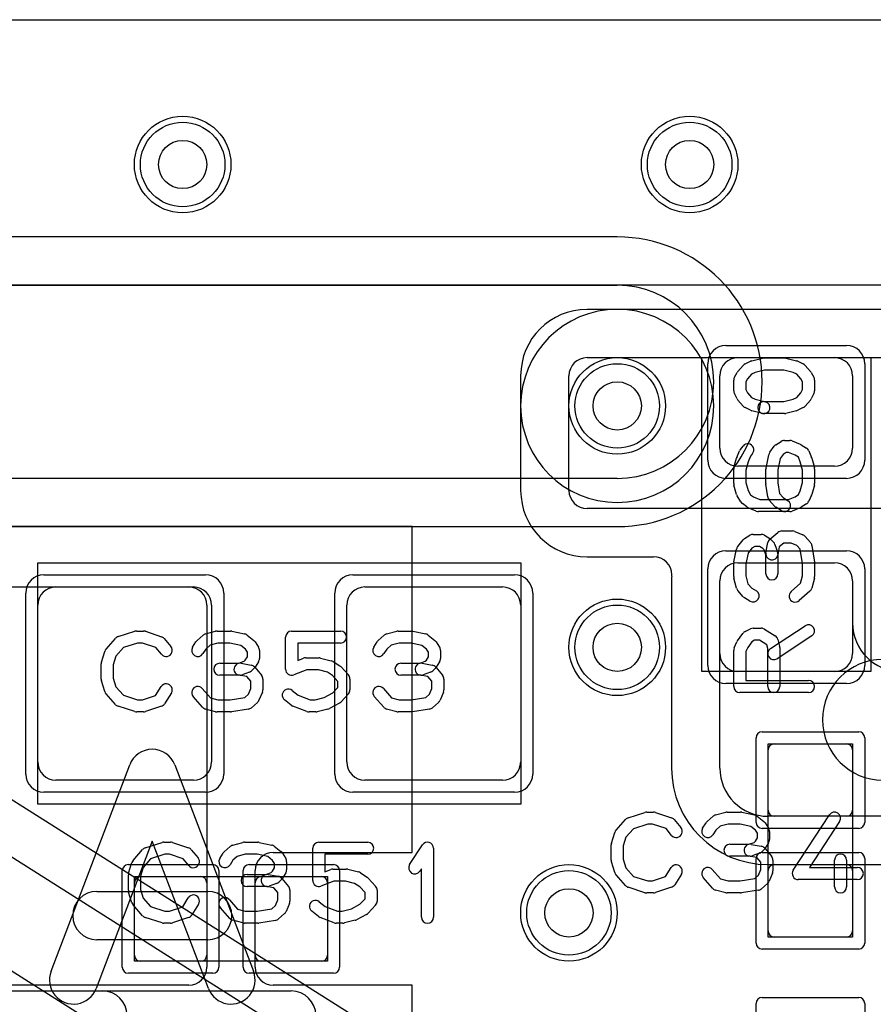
# Model space of a CAD drawing. Extents: x 0 to 20.5, y -1 to 20.
# Tile 23 of 28: x 6.7 to 10.3, y 11.5 to 15.6. Entities that reach past the tile are written whole.
import ezdxf

# ---------------------------------------------------------------- set-up
doc = ezdxf.new("R2010")
doc.units = 0
for name, color, linetype in [('Hole', 1, 'CONTINUOUS'), ('L1', 3, 'CONTINUOUS'), ('L2', 3, 'CONTINUOUS'), ('L3', 3, 'CONTINUOUS'), ('L4', 3, 'CONTINUOUS'), ('MetalMask-A', 176, 'CONTINUOUS'), ('PartsArea-A', 111, 'CONTINUOUS'), ('PartsArea-B', 111, 'CONTINUOUS'), ('PartsSilk-A', 221, 'CONTINUOUS'), ('PartsSilk-B', 221, 'CONTINUOUS'), ('Resist-A', 2, 'CONTINUOUS'), ('Resist-B', 2, 'CONTINUOUS'), ('Silk-A', 140, 'CONTINUOUS'), ('Silk-B', 140, 'CONTINUOUS')]:
    doc.layers.add(name, color=color, linetype=linetype)

msp = doc.modelspace()

# ---------------------------------------------------------------- linework, layer by layer
at = {"layer": 'Hole'}
for centre in [(7.4, 15), (9.5, 15), (9.2, 14), (9.2, 13), (9, 11.9)]:
    msp.add_circle(centre, 0.1, dxfattribs=at)
at = {"layer": 'L1'}
for p, q in [((4.65004, 15.59996), (14.19128, 15.59996)), ((11.02503, 14.40004), (9.07497, 14.40004)), ((9.07497, 14.2), (11.02503, 14.2)), ((9.7, 14.2), (10.1, 14.2)), ((8.79996, 14.12503), (8.79996, 13.64997)), ((9, 13.64997), (9, 14.12503)), ((9.625, 13.825), (9.625, 14.125)), ((10.175, 14.125), (10.175, 13.825)), ((10.1, 13.75), (9.7, 13.75)), ((11.02503, 13.575), (9.07497, 13.575)), ((8.35004, 13.5), (6.075, 13.5)), ((8.35004, 12.15), (8.35004, 13.5)), ((9.07497, 13.37496), (9.35085, 13.37496)), ((9.69997, 13.35), (10.10003, 13.35)), ((9.7, 13.35), (10.1, 13.35)), ((9.42496, 13.275), (9.42496, 12.5)), ((9.625, 12.5), (9.625, 13.27503)), ((9.625, 12.975), (9.625, 13.275)), ((10.175, 13.27503), (10.175, 13.1)), ((10.175, 13.275), (10.175, 12.975)), ((5.53284, 13.25), (7.42503, 13.25)), ((6.875, 13.25), (7.445, 13.25)), ((8.155, 13.25), (8.725, 13.25)), ((6.8, 12.525), (6.8, 13.175)), ((7.5, 13.17503), (7.5, 11.67497)), ((7.52, 13.175), (7.52, 12.525)), ((8.08, 12.525), (8.08, 13.175)), ((8.8, 13.175), (8.8, 12.525)), ((10.1, 12.9), (9.7, 12.9)), ((9.825, 12.325), (9.825, 12.575)), ((9.85, 12.6), (10.15, 12.6)), ((10.175, 12.575), (10.175, 12.325)), ((7.445, 12.45), (6.875, 12.45)), ((8.725, 12.45), (8.155, 12.45)), ((11.07503, 12.3), (9.825, 12.3)), ((10.15, 12.3), (9.85, 12.3)), ((7.775, 12.15), (8.35004, 12.15)), ((7.7, 11.675), (7.7, 12.075)), ((9.825, 12.09996), (12.02496, 12.09996)), ((9.825, 11.825), (9.825, 12.075)), ((9.85, 12.1), (10.15, 12.1)), ((10.175, 12.075), (10.175, 11.825)), ((7.225, 12.05), (7.475, 12.05)), ((7.725, 12.05), (7.975, 12.05)), ((7.2, 11.725), (7.2, 12.025)), ((7.5, 12.025), (7.5, 11.725)), ((7.7, 11.725), (7.7, 12.025)), ((8, 12.025), (8, 11.725)), ((10.15, 11.8), (9.85, 11.8)), ((7.475, 11.7), (7.225, 11.7)), ((7.975, 11.7), (7.725, 11.7)), ((7.42503, 11.6), (4.9, 11.6)), ((8.35004, 11.6), (7.775, 11.6)), ((8.35004, 11.1), (8.35004, 11.6))]:
    msp.add_line(p, q, dxfattribs=at)
for centre in [(7.4, 15), (9.5, 15), (9.2, 14), (9.2, 13), (9, 11.9)]:
    msp.add_circle(centre, 0.2, dxfattribs=at)
for centre, radius, start, end in [((9.07497, 14.12503), 0.27501, 90, 180), ((9.07497, 14.12503), 0.07497, 90, 180), ((9.7, 14.125), 0.075, 90, 180), ((10.1, 14.125), 0.075, 0, 90), ((9.7, 13.825), 0.075, 180, -90), ((10.1, 13.825), 0.075, -90, 0), ((9.07497, 13.64997), 0.27501, 180, -90), ((9.07497, 13.64997), 0.07497, 180, -90), ((9.35085, 13.29996), 0.075, 0, 90), ((9.69997, 13.27503), 0.07497, 90, 180), ((9.7, 13.275), 0.075, 90, 180), ((10.1, 13.275), 0.075, 0, 90), ((10.10003, 13.27503), 0.07497, 0, 90), ((9.35088, 13.29996), 0.07497, -4.08453, 0), ((9.69997, 13.27503), 0.27501, 175.91512, -179.99792), ((9.7, 13.275), 0.27504, 179.99583, 180), ((6.875, 13.175), 0.075, 90, 180), ((7.42503, 13.17503), 0.07497, 0, 90), ((7.445, 13.175), 0.075, 0, 90), ((8.155, 13.175), 0.075, 90, 180), ((8.725, 13.175), 0.075, 0, 90), ((10.375, 13.1), 0.2, 180, -90), ((9.7, 12.975), 0.075, 180, -90), ((10.1, 12.975), 0.075, -90, 0), ((9.85, 12.575), 0.025, 90, 180), ((10.15, 12.575), 0.025, 0, 90), ((6.875, 12.525), 0.075, 180, -90), ((7.445, 12.525), 0.075, -90, 0), ((8.155, 12.525), 0.075, 180, -90), ((8.725, 12.525), 0.075, -90, 0), ((9.825, 12.5), 0.40004, 180, -90), ((9.825, 12.5), 0.2, 180, -90), ((9.85, 12.325), 0.025, 180, -90), ((10.15, 12.325), 0.025, -90, 0), ((7.775, 12.075), 0.075, 90, 180), ((9.85, 12.075), 0.025, 90, 180), ((10.15, 12.075), 0.025, 0, 90), ((7.225, 12.025), 0.025, 90, 180), ((7.475, 12.025), 0.025, 0, 90), ((7.725, 12.025), 0.025, 90, 180), ((7.975, 12.025), 0.025, 0, 90), ((9.85, 11.825), 0.025, 180, -90), ((10.15, 11.825), 0.025, -90, 0), ((7.225, 11.725), 0.025, 180, -90), ((7.475, 11.725), 0.025, -90, 0), ((7.725, 11.725), 0.025, 180, -90), ((7.975, 11.725), 0.025, -90, 0), ((7.42503, 11.67497), 0.07497, -90, 0), ((7.775, 11.675), 0.075, 180, -90)]:
    msp.add_arc(centre, radius, start, end, dxfattribs=at)
at = {"layer": 'L2'}
msp.add_line((1.17497, 15.59996), (18.82503, 15.59996), dxfattribs=at)
for centre in [(7.4, 15), (9.5, 15), (9.2, 13), (9, 11.9)]:
    msp.add_circle(centre, 0.2, dxfattribs=at)
for start, end in [(90, -90), (-90, 90)]:
    msp.add_arc((9.2, 14), 0.40004, start, end, dxfattribs=at)
at = {"layer": 'L3'}
msp.add_line((1.17497, 15.59996), (18.82503, 15.59996), dxfattribs=at)
for centre in [(7.4, 15), (9.5, 15), (9.2, 13), (9, 11.9)]:
    msp.add_circle(centre, 0.2, dxfattribs=at)
for start, end in [(90, -90), (-90, 90)]:
    msp.add_arc((9.2, 14), 0.40004, start, end, dxfattribs=at)
at = {"layer": 'L4'}
for p, q in [((1.17497, 15.59996), (18.82503, 15.59996)), ((9.2, 14.70004), (3.8, 14.70004)), ((3.8, 14.5), (9.2, 14.5)), ((9.2, 13.7), (3.8, 13.7)), ((3.8, 13.49996), (9.2, 13.49996)), ((8.16362, 11.43823), (5.31362, 13.23823)), ((5.2068, 13.0691), (8.0568, 11.2691)), ((7.8432, 10.9309), (4.9932, 12.7309))]:
    msp.add_line(p, q, dxfattribs=at)
for centre in [(7.4, 15), (9.5, 15), (9.2, 14), (9.2, 13), (9, 11.9)]:
    msp.add_circle(centre, 0.2, dxfattribs=at)
for centre, radius, start, end in [((9.2, 14.1), 0.60004, -90, 90), ((9.2, 14.1), 0.4, -90, 90), ((10.3, 12.7), 0.25, 90, -90)]:
    msp.add_arc(centre, radius, start, end, dxfattribs=at)
at = {"layer": 'MetalMask-A'}
for p, q in [((9.7, 14.2), (10.1, 14.2)), ((9.625, 13.825), (9.625, 14.125)), ((10.175, 14.125), (10.175, 13.825)), ((10.1, 13.75), (9.7, 13.75)), ((9.7, 13.35), (10.1, 13.35)), ((9.625, 12.975), (9.625, 13.275)), ((10.175, 13.275), (10.175, 12.975)), ((6.875, 13.25), (7.445, 13.25)), ((8.155, 13.25), (8.725, 13.25)), ((6.8, 12.525), (6.8, 13.175)), ((7.52, 13.175), (7.52, 12.525)), ((8.08, 12.525), (8.08, 13.175)), ((8.8, 13.175), (8.8, 12.525)), ((10.1, 12.9), (9.7, 12.9)), ((9.825, 12.325), (9.825, 12.575)), ((9.85, 12.6), (10.15, 12.6)), ((10.175, 12.575), (10.175, 12.325)), ((7.445, 12.45), (6.875, 12.45)), ((8.725, 12.45), (8.155, 12.45)), ((10.15, 12.3), (9.85, 12.3)), ((9.825, 11.825), (9.825, 12.075)), ((9.85, 12.1), (10.15, 12.1)), ((10.175, 12.075), (10.175, 11.825)), ((7.225, 12.05), (7.475, 12.05)), ((7.725, 12.05), (7.975, 12.05)), ((7.2, 11.725), (7.2, 12.025)), ((7.5, 12.025), (7.5, 11.725)), ((7.7, 11.725), (7.7, 12.025)), ((8, 12.025), (8, 11.725)), ((10.15, 11.8), (9.85, 11.8)), ((7.475, 11.7), (7.225, 11.7)), ((7.975, 11.7), (7.725, 11.7))]:
    msp.add_line(p, q, dxfattribs=at)
for centre, radius, start, end in [((9.7, 14.125), 0.075, 90, 180), ((10.1, 14.125), 0.075, 0, 90), ((9.7, 13.825), 0.075, 180, -90), ((10.1, 13.825), 0.075, -90, 0), ((9.7, 13.275), 0.075, 90, 180), ((10.1, 13.275), 0.075, 0, 90), ((6.875, 13.175), 0.075, 90, 180), ((7.445, 13.175), 0.075, 0, 90), ((8.155, 13.175), 0.075, 90, 180), ((8.725, 13.175), 0.075, 0, 90), ((9.7, 12.975), 0.075, 180, -90), ((10.1, 12.975), 0.075, -90, 0), ((9.85, 12.575), 0.025, 90, 180), ((10.15, 12.575), 0.025, 0, 90), ((6.875, 12.525), 0.075, 180, -90), ((7.445, 12.525), 0.075, -90, 0), ((8.155, 12.525), 0.075, 180, -90), ((8.725, 12.525), 0.075, -90, 0), ((9.85, 12.325), 0.025, 180, -90), ((10.15, 12.325), 0.025, -90, 0), ((9.85, 12.075), 0.025, 90, 180), ((10.15, 12.075), 0.025, 0, 90), ((7.225, 12.025), 0.025, 90, 180), ((7.475, 12.025), 0.025, 0, 90), ((7.725, 12.025), 0.025, 90, 180), ((7.975, 12.025), 0.025, 0, 90), ((9.85, 11.825), 0.025, 180, -90), ((10.15, 11.825), 0.025, -90, 0), ((7.225, 11.725), 0.025, 180, -90), ((7.475, 11.725), 0.025, -90, 0), ((7.725, 11.725), 0.025, 180, -90), ((7.975, 11.725), 0.025, -90, 0)]:
    msp.add_arc(centre, radius, start, end, dxfattribs=at)
at = {"layer": 'PartsArea-A'}
for p, q in [((20, 14.5), (0, 14.5)), ((9.55, 12.9), (9.55, 14.2)), ((9.55, 14.2), (10.25, 14.2)), ((10.25, 14.2), (10.25, 12.9)), ((6.8, 12.35), (6.8, 13.35)), ((6.8, 13.35), (8.8, 13.35)), ((8.8, 13.35), (8.8, 12.35)), ((10.25, 12.9), (9.55, 12.9)), ((9.825, 11.8), (9.825, 12.6)), ((9.825, 12.6), (10.175, 12.6)), ((10.175, 12.6), (10.175, 11.8)), ((8.8, 12.35), (6.8, 12.35)), ((7.2, 11.7), (7.2, 12.05)), ((7.2, 12.05), (8, 12.05)), ((8, 12.05), (8, 11.7)), ((10.175, 11.8), (9.825, 11.8)), ((8, 11.7), (7.2, 11.7))]:
    msp.add_line(p, q, dxfattribs=at)
at = {"layer": 'PartsArea-B'}
msp.add_line((20, 14.5), (0, 14.5), dxfattribs=at)
at = {"layer": 'PartsSilk-A'}
for p, q in [((9.7569, 14.18675), (9.80135, 14.19786)), ((9.80741, 14.19861), (9.89259, 14.19861)), ((9.89865, 14.19786), (9.9431, 14.18675)), ((9.69983, 14.143), (9.72205, 14.168)), ((9.72956, 14.17375), (9.75178, 14.18486)), ((9.94822, 14.18486), (9.97044, 14.17375)), ((9.97795, 14.168), (10.00017, 14.143)), ((9.6857, 14.11934), (9.69681, 14.13879)), ((9.75623, 14.13118), (9.73894, 14.11173)), ((9.77169, 14.13891), (9.75623, 14.13118)), ((9.81049, 14.14861), (9.77169, 14.13891)), ((9.88951, 14.14861), (9.81049, 14.14861)), ((9.92831, 14.13891), (9.88951, 14.14861)), ((9.94377, 14.13118), (9.92831, 14.13891)), ((9.96106, 14.11173), (9.94377, 14.13118)), ((10.00319, 14.13879), (10.0143, 14.11934)), ((9.68241, 14.0625), (9.68241, 14.10694)), ((9.73894, 14.11173), (9.73241, 14.1003)), ((9.73241, 14.1003), (9.73241, 14.0684)), ((9.96759, 14.1003), (9.96106, 14.11173)), ((9.96759, 14.0684), (9.96759, 14.1003)), ((10.01759, 14.10694), (10.01759, 14.0625)), ((9.69616, 14.0291), (9.68505, 14.05132)), ((9.73241, 14.0684), (9.7394, 14.05442)), ((9.7394, 14.05442), (9.75623, 14.03549)), ((9.75623, 14.03549), (9.77169, 14.02776)), ((9.92831, 14.02776), (9.94377, 14.03549)), ((9.94377, 14.03549), (9.9606, 14.05442)), ((9.9606, 14.05442), (9.96759, 14.0684)), ((10.01495, 14.05132), (10.00384, 14.0291)), ((9.72205, 13.99867), (9.69983, 14.02367)), ((9.75178, 13.98181), (9.72956, 13.99292)), ((9.77169, 14.02776), (9.81347, 14.01731)), ((9.80741, 14.01806), (9.88951, 14.01806)), ((9.88951, 14.01806), (9.92831, 14.02776)), ((9.97044, 13.99292), (9.94822, 13.98181)), ((10.00017, 14.02367), (9.97795, 13.99867)), ((9.80135, 13.96881), (9.7569, 13.97992)), ((9.89259, 13.96806), (9.80741, 13.96806)), ((9.9431, 13.97992), (9.89865, 13.96881)), ((9.71011, 13.81979), (9.72122, 13.83368)), ((9.83176, 13.80794), (9.85028, 13.83294)), ((9.85713, 13.83926), (9.87935, 13.85314)), ((9.89259, 13.85694), (9.91481, 13.85694)), ((9.92442, 13.85502), (9.95776, 13.84114)), ((9.9614, 13.83926), (9.98362, 13.82537)), ((9.69531, 13.78567), (9.70642, 13.81345)), ((9.75147, 13.79145), (9.74221, 13.76829)), ((9.76026, 13.80244), (9.75147, 13.79145)), ((9.81623, 13.7424), (9.82734, 13.79796)), ((9.88764, 13.79937), (9.87527, 13.78267)), ((9.89976, 13.80694), (9.88764, 13.79937)), ((9.90981, 13.80694), (9.89976, 13.80694)), ((9.93664, 13.79577), (9.90981, 13.80694)), ((9.95019, 13.7873), (9.93664, 13.79577)), ((9.95779, 13.76829), (9.95019, 13.7873)), ((9.99358, 13.81345), (10.00469, 13.78567)), ((9.68337, 13.74437), (9.69448, 13.78326)), ((9.74221, 13.76829), (9.73241, 13.734)), ((9.87527, 13.78267), (9.86574, 13.73502)), ((9.96759, 13.734), (9.95779, 13.76829)), ((10.00552, 13.78326), (10.01663, 13.74437)), ((9.68241, 13.67917), (9.68241, 13.7375)), ((9.73241, 13.734), (9.73241, 13.68267)), ((9.81574, 13.67917), (9.81574, 13.7375)), ((9.86574, 13.73502), (9.86574, 13.68092)), ((9.96759, 13.68267), (9.96759, 13.734)), ((10.01759, 13.7375), (10.01759, 13.67917)), ((9.69448, 13.63341), (9.68337, 13.6723)), ((9.73241, 13.68267), (9.74167, 13.65025)), ((9.82339, 13.62291), (9.81598, 13.67569)), ((9.86574, 13.68092), (9.87186, 13.63735)), ((9.95792, 13.64883), (9.96759, 13.68267)), ((10.01663, 13.6723), (10.00552, 13.63341)), ((9.71182, 13.60254), (9.69701, 13.62754)), ((9.74167, 13.65025), (9.75231, 13.6323)), ((9.75231, 13.6323), (9.76435, 13.62327)), ((9.76435, 13.62327), (9.79019, 13.6125)), ((9.87186, 13.63735), (9.88667, 13.62068)), ((9.90981, 13.6125), (9.93664, 13.62368)), ((9.93664, 13.62368), (9.95063, 13.63242)), ((9.95063, 13.63242), (9.95792, 13.64883)), ((10.00433, 13.63013), (9.99322, 13.60513)), ((9.73685, 13.58139), (9.71833, 13.59528)), ((9.79019, 13.6125), (9.90981, 13.6125)), ((9.85168, 13.58478), (9.82946, 13.60978)), ((9.88667, 13.62068), (9.90584, 13.6087)), ((9.98362, 13.59408), (9.9614, 13.58019)), ((9.77558, 13.56442), (9.74224, 13.57831)), ((9.91481, 13.5625), (9.78519, 13.5625)), ((9.87934, 13.5663), (9.85712, 13.58019)), ((9.95776, 13.57831), (9.92442, 13.56442)), ((9.72749, 13.45037), (9.74971, 13.46426)), ((9.76296, 13.46806), (9.7963, 13.46806)), ((9.80955, 13.46426), (9.83177, 13.45037)), ((9.83215, 13.44838), (9.86548, 13.47615)), ((9.88148, 13.48194), (9.92593, 13.48194)), ((9.93554, 13.48002), (9.96887, 13.46614)), ((9.699, 13.41701), (9.72122, 13.44479)), ((9.81613, 13.39188), (9.82354, 13.43355)), ((9.8362, 13.44685), (9.84731, 13.43574)), ((9.85313, 13.4266), (9.86424, 13.39604)), ((9.89053, 13.43194), (9.87117, 13.41581)), ((9.92093, 13.43194), (9.89053, 13.43194)), ((9.94437, 13.42218), (9.92093, 13.43194)), ((9.95795, 13.40691), (9.94437, 13.42218)), ((9.97795, 13.45967), (10.00017, 13.43467)), ((10.00617, 13.42201), (10.01728, 13.35256)), ((9.68295, 13.35376), (9.69406, 13.40654)), ((9.74176, 13.39042), (9.73241, 13.34601)), ((9.7576, 13.41023), (9.74176, 13.39042)), ((9.77013, 13.41806), (9.7576, 13.41023)), ((9.78913, 13.41806), (9.77013, 13.41806)), ((9.80285, 13.40948), (9.78913, 13.41806)), ((9.80803, 13.4043), (9.80285, 13.40948)), ((9.81574, 13.3831), (9.80803, 13.4043)), ((9.81574, 13.30417), (9.81574, 13.3831)), ((9.87117, 13.41581), (9.86535, 13.38312)), ((9.86574, 13.3875), (9.86574, 13.30417)), ((9.96759, 13.34662), (9.95795, 13.40691)), ((9.68241, 13.29306), (9.68241, 13.34861)), ((9.73241, 13.34601), (9.73241, 13.29634)), ((9.96759, 13.29634), (9.96759, 13.34662)), ((10.01759, 13.34861), (10.01759, 13.29306)), ((9.69436, 13.24495), (9.68325, 13.28662)), ((9.73241, 13.29634), (9.74115, 13.26356)), ((9.74115, 13.26356), (9.75704, 13.24568)), ((9.92058, 13.23131), (9.95929, 13.26519)), ((9.95929, 13.26519), (9.96759, 13.29634)), ((10.01675, 13.28662), (10.00564, 13.24495)), ((9.72205, 13.20978), (9.69983, 13.23478)), ((9.75704, 13.24568), (9.77621, 13.2337)), ((9.99794, 13.23258), (9.9535, 13.19369)), ((9.74971, 13.1913), (9.72749, 13.20519)), ((7.13266, 13.04418), (7.2021, 13.0664)), ((7.20972, 13.06759), (7.2375, 13.06759)), ((7.2454, 13.06631), (7.31207, 13.04409)), ((7.49495, 13.05564), (7.53662, 13.06675)), ((7.54306, 13.06759), (7.59861, 13.06759)), ((7.60376, 13.06705), (7.65654, 13.05594)), ((7.85139, 13.06759), (8.05417, 13.06759)), ((8.24495, 13.05564), (8.28662, 13.06675)), ((8.29306, 13.06759), (8.34861, 13.06759)), ((8.35376, 13.06705), (8.40654, 13.05594)), ((9.6983, 13.0272), (9.72052, 13.05776)), ((9.72956, 13.06542), (9.75178, 13.07653)), ((9.76296, 13.07917), (9.7963, 13.07917)), ((9.80955, 13.07537), (9.85399, 13.04759)), ((9.83447, 12.99453), (9.97891, 13.08898)), ((7.08258, 12.99239), (7.12147, 13.03683)), ((7.21362, 13.01759), (7.15452, 12.99868)), ((7.23344, 13.01759), (7.21362, 13.01759)), ((7.28952, 12.9989), (7.23344, 13.01759)), ((7.32338, 13.03637), (7.35115, 13.00304)), ((7.4413, 13.00029), (7.45519, 13.02251)), ((7.45978, 13.02795), (7.48478, 13.05017)), ((7.54634, 13.01759), (7.51356, 13.00885)), ((7.59601, 13.01759), (7.54634, 13.01759)), ((7.64042, 13.00824), (7.59601, 13.01759)), ((7.66701, 13.051), (7.69479, 13.02878)), ((7.70037, 13.02251), (7.71426, 13.00029)), ((7.82639, 12.90926), (7.82639, 13.04259)), ((8.05417, 13.01759), (7.87639, 13.01759)), ((7.87639, 13.01759), (7.87639, 12.94554)), ((8.1913, 13.00029), (8.20519, 13.02251)), ((8.20978, 13.02795), (8.23478, 13.05017)), ((8.29634, 13.01759), (8.26356, 13.00885)), ((8.34601, 13.01759), (8.29634, 13.01759)), ((8.39042, 13.00824), (8.34601, 13.01759)), ((8.41701, 13.051), (8.44479, 13.02878)), ((8.45037, 13.02251), (8.46426, 13.00029)), ((9.68456, 12.99765), (9.69567, 13.02265)), ((9.75737, 13.02343), (9.74029, 12.99993)), ((9.76886, 13.02917), (9.75737, 13.02343)), ((9.78913, 13.02917), (9.76886, 13.02917)), ((9.81913, 13.01042), (9.78913, 13.02917)), ((10.00627, 13.04714), (9.86183, 12.95269)), ((9.8649, 13.03283), (9.87231, 13.00505)), ((7.06364, 12.93894), (7.07753, 12.98339)), ((7.15452, 12.99868), (7.12368, 12.96344)), ((7.31273, 12.97104), (7.28952, 12.9989)), ((7.49568, 12.99296), (7.4837, 12.97379)), ((7.51356, 13.00885), (7.49568, 12.99296)), ((7.66023, 12.9924), (7.64042, 13.00824)), ((7.66806, 12.97987), (7.66023, 12.9924)), ((7.66806, 12.96087), (7.66806, 12.97987)), ((7.71806, 12.98704), (7.71806, 12.9537)), ((8.24568, 12.99296), (8.2337, 12.97379)), ((8.26356, 13.00885), (8.24568, 12.99296)), ((8.41023, 12.9924), (8.39042, 13.00824)), ((8.41806, 12.97987), (8.41023, 12.9924)), ((8.41806, 12.96087), (8.41806, 12.97987)), ((8.46806, 12.98704), (8.46806, 12.9537)), ((9.68241, 12.8375), (9.68241, 12.9875)), ((9.74029, 12.99993), (9.73241, 12.9822)), ((9.73241, 12.9822), (9.73241, 12.8625)), ((9.82315, 12.99533), (9.81913, 13.01042)), ((9.82315, 12.8375), (9.82315, 12.99533)), ((9.87315, 12.99861), (9.87315, 12.8375)), ((7.0625, 12.86852), (7.0625, 12.93148)), ((7.12368, 12.96344), (7.1125, 12.92766)), ((7.55417, 12.93426), (7.6331, 12.93426)), ((7.6331, 12.93426), (7.6543, 12.94197)), ((7.64188, 12.93387), (7.68355, 12.92646)), ((7.6543, 12.94197), (7.65948, 12.94715)), ((7.65948, 12.94715), (7.66806, 12.96087)), ((7.71426, 12.94045), (7.70037, 12.91823)), ((7.87639, 12.94554), (7.90082, 12.95484)), ((7.90972, 12.95648), (7.96528, 12.95648)), ((7.97134, 12.95573), (8.01578, 12.94462)), ((8.02359, 12.94117), (8.05137, 12.92265)), ((8.30417, 12.93426), (8.3831, 12.93426)), ((8.3831, 12.93426), (8.4043, 12.94197)), ((8.39188, 12.93387), (8.43355, 12.92646)), ((8.4043, 12.94197), (8.40948, 12.94715)), ((8.40948, 12.94715), (8.41806, 12.96087)), ((8.46426, 12.94045), (8.45037, 12.91823)), ((7.1125, 12.92766), (7.1125, 12.87234)), ((7.6766, 12.89687), (7.64604, 12.88576)), ((7.69685, 12.9138), (7.68574, 12.90269)), ((7.69838, 12.91785), (7.72615, 12.88452)), ((7.91432, 12.90648), (7.86029, 12.8859)), ((7.9622, 12.90648), (7.91432, 12.90648)), ((7.99946, 12.89717), (7.9622, 12.90648)), ((8.02112, 12.88273), (7.99946, 12.89717)), ((8.05593, 12.91875), (8.08649, 12.88542)), ((8.4266, 12.89687), (8.39604, 12.88576)), ((8.44685, 12.9138), (8.43574, 12.90269)), ((8.44838, 12.91785), (8.47615, 12.88452)), ((7.07753, 12.81661), (7.06364, 12.86106)), ((7.1125, 12.87234), (7.12368, 12.83656)), ((7.6375, 12.88426), (7.55417, 12.88426)), ((7.66581, 12.87883), (7.63312, 12.88465)), ((7.68194, 12.85947), (7.66581, 12.87883)), ((7.68194, 12.82907), (7.68194, 12.85947)), ((7.73194, 12.86852), (7.73194, 12.82407)), ((8.04306, 12.85879), (8.02112, 12.88273)), ((8.04306, 12.8338), (8.04306, 12.85879)), ((8.09306, 12.86852), (8.09306, 12.82407)), ((8.3875, 12.88426), (8.30417, 12.88426)), ((8.41581, 12.87883), (8.38312, 12.88465)), ((8.43194, 12.85947), (8.41581, 12.87883)), ((8.43194, 12.82907), (8.43194, 12.85947)), ((8.48194, 12.86852), (8.48194, 12.82407)), ((9.73241, 12.8625), (9.99259, 12.8625)), ((7.12147, 12.76317), (7.08258, 12.80761)), ((7.12368, 12.83656), (7.15452, 12.80132)), ((7.28773, 12.8005), (7.31074, 12.83732)), ((7.35314, 12.81082), (7.32537, 12.76638)), ((7.48131, 12.82942), (7.51519, 12.79071)), ((7.67218, 12.80563), (7.68194, 12.82907)), ((7.73002, 12.81446), (7.71614, 12.78113)), ((7.85312, 12.82137), (7.87784, 12.8016)), ((7.98678, 12.79203), (8.02196, 12.81079)), ((8.02196, 12.81079), (8.04306, 12.8338)), ((8.23131, 12.82942), (8.26519, 12.79071)), ((8.42218, 12.80563), (8.43194, 12.82907)), ((8.48002, 12.81446), (8.46614, 12.78113)), ((9.99259, 12.8125), (9.70741, 12.8125)), ((7.15452, 12.80132), (7.21362, 12.78241)), ((7.21362, 12.78241), (7.23344, 12.78241)), ((7.23344, 12.78241), (7.28773, 12.8005)), ((7.48258, 12.75206), (7.44369, 12.7965)), ((7.51519, 12.79071), (7.54634, 12.78241)), ((7.54634, 12.78241), (7.59662, 12.78241)), ((7.59662, 12.78241), (7.65691, 12.79205)), ((7.65691, 12.79205), (7.67218, 12.80563)), ((7.70967, 12.77205), (7.68467, 12.74983)), ((7.84966, 12.76011), (7.82188, 12.78233)), ((7.87784, 12.8016), (7.92821, 12.78241)), ((7.92821, 12.78241), (7.94831, 12.78241)), ((7.94831, 12.78241), (7.98678, 12.79203)), ((8.04926, 12.76868), (8.00759, 12.74646)), ((8.08649, 12.80717), (8.05593, 12.77384)), ((8.23258, 12.75206), (8.19369, 12.7965)), ((8.26519, 12.79071), (8.29634, 12.78241)), ((8.29634, 12.78241), (8.34662, 12.78241)), ((8.34662, 12.78241), (8.40691, 12.79205)), ((8.40691, 12.79205), (8.42218, 12.80563)), ((8.45967, 12.77205), (8.43467, 12.74983)), ((7.2021, 12.7336), (7.13266, 12.75582)), ((7.2375, 12.73241), (7.20972, 12.73241)), ((7.31207, 12.75591), (7.2454, 12.73369)), ((7.53662, 12.73325), (7.49495, 12.74436)), ((7.59861, 12.73241), (7.54306, 12.73241)), ((7.67201, 12.74383), (7.60256, 12.73272)), ((7.91471, 12.73405), (7.85638, 12.75627)), ((7.95139, 12.73241), (7.92361, 12.73241)), ((8.00189, 12.74427), (7.95745, 12.73316)), ((8.28662, 12.73325), (8.24495, 12.74436)), ((8.34861, 12.73241), (8.29306, 12.73241)), ((8.42201, 12.74383), (8.35256, 12.73272)), ((9.19508, 12.24239), (9.23397, 12.28683)), ((9.24516, 12.29418), (9.3146, 12.3164)), ((9.32222, 12.31759), (9.35, 12.31759)), ((9.3579, 12.31631), (9.42457, 12.29409)), ((9.43588, 12.28637), (9.46365, 12.25304)), ((9.57228, 12.27795), (9.59728, 12.30017)), ((9.60745, 12.30564), (9.64912, 12.31675)), ((9.65556, 12.31759), (9.71111, 12.31759)), ((9.71626, 12.31705), (9.76904, 12.30594)), ((9.77951, 12.301), (9.80729, 12.27878)), ((9.92907, 12.07663), (10.07907, 12.30626)), ((10.12093, 12.27892), (9.99619, 12.08796)), ((9.26702, 12.24868), (9.23618, 12.21344)), ((9.32612, 12.26759), (9.26702, 12.24868)), ((9.34594, 12.26759), (9.32612, 12.26759)), ((9.40202, 12.2489), (9.34594, 12.26759)), ((9.42523, 12.22104), (9.40202, 12.2489)), ((9.5538, 12.25029), (9.56769, 12.27251)), ((9.60818, 12.24296), (9.5962, 12.22379)), ((9.62606, 12.25885), (9.60818, 12.24296)), ((9.65884, 12.26759), (9.62606, 12.25885)), ((9.70851, 12.26759), (9.65884, 12.26759)), ((9.75292, 12.25824), (9.70851, 12.26759)), ((9.77273, 12.2424), (9.75292, 12.25824)), ((9.78056, 12.22987), (9.77273, 12.2424)), ((9.81287, 12.27251), (9.82676, 12.25029)), ((9.83056, 12.23704), (9.83056, 12.2037)), ((9.17614, 12.18894), (9.19003, 12.23339)), ((9.23618, 12.21344), (9.225, 12.17766)), ((9.7668, 12.19197), (9.77198, 12.19715)), ((9.77198, 12.19715), (9.78056, 12.21087)), ((9.78056, 12.21087), (9.78056, 12.22987)), ((7.19508, 12.11739), (7.23397, 12.16183)), ((7.24516, 12.16918), (7.3146, 12.1914)), ((7.32222, 12.19259), (7.35, 12.19259)), ((7.3579, 12.19131), (7.42457, 12.16909)), ((7.43588, 12.16137), (7.46365, 12.12804)), ((7.57228, 12.15295), (7.59728, 12.17517)), ((7.60745, 12.18064), (7.64912, 12.19175)), ((7.65556, 12.19259), (7.71111, 12.19259)), ((7.71626, 12.19205), (7.76904, 12.18094)), ((7.77951, 12.176), (7.80729, 12.15378)), ((7.93889, 12.03426), (7.93889, 12.16759)), ((7.96389, 12.19259), (8.16667, 12.19259)), ((8.34013, 12.0997), (8.39291, 12.18118)), ((8.43889, 12.16759), (8.43889, 11.88241)), ((9.175, 12.11852), (9.175, 12.18148)), ((9.225, 12.17766), (9.225, 12.12234)), ((9.66667, 12.18426), (9.7456, 12.18426)), ((9.7456, 12.18426), (9.7668, 12.19197)), ((9.75438, 12.18387), (9.79605, 12.17646)), ((9.80935, 12.1638), (9.79824, 12.15269)), ((9.81088, 12.16785), (9.83865, 12.13452)), ((9.82676, 12.19045), (9.81287, 12.16823)), ((7.26702, 12.12368), (7.23618, 12.08844)), ((7.32612, 12.14259), (7.26702, 12.12368)), ((7.34594, 12.14259), (7.32612, 12.14259)), ((7.40202, 12.1239), (7.34594, 12.14259)), ((7.42523, 12.09604), (7.40202, 12.1239)), ((7.5538, 12.12529), (7.56769, 12.14751)), ((7.60818, 12.11796), (7.5962, 12.09879)), ((7.62606, 12.13385), (7.60818, 12.11796)), ((7.65884, 12.14259), (7.62606, 12.13385)), ((7.70851, 12.14259), (7.65884, 12.14259)), ((7.75292, 12.13324), (7.70851, 12.14259)), ((7.77273, 12.1174), (7.75292, 12.13324)), ((7.78056, 12.10487), (7.77273, 12.1174)), ((7.81287, 12.14751), (7.82676, 12.12529)), ((8.16667, 12.14259), (7.98889, 12.14259)), ((7.98889, 12.14259), (7.98889, 12.07054)), ((9.225, 12.12234), (9.23618, 12.08656)), ((9.75, 12.13426), (9.66667, 12.13426)), ((9.77831, 12.12883), (9.74562, 12.13465)), ((9.7891, 12.14687), (9.75854, 12.13576)), ((9.79444, 12.10947), (9.77831, 12.12883)), ((9.84444, 12.11852), (9.84444, 12.07407)), ((10.1, 12.00741), (10.1, 12.11852)), ((10.15, 12.11852), (10.15, 12.00741)), ((7.17614, 12.06394), (7.19003, 12.10839)), ((7.23618, 12.08844), (7.225, 12.05266)), ((7.77198, 12.07215), (7.78056, 12.08587)), ((7.78056, 12.08587), (7.78056, 12.10487)), ((7.83056, 12.11204), (7.83056, 12.0787)), ((7.98889, 12.07054), (8.01332, 12.07984)), ((8.02222, 12.08148), (8.07778, 12.08148)), ((8.08384, 12.08073), (8.12828, 12.06962)), ((8.38889, 12.08301), (8.38209, 12.07252)), ((8.38889, 11.88241), (8.38889, 12.08301)), ((9.19003, 12.06661), (9.17614, 12.11106)), ((9.23618, 12.08656), (9.26702, 12.05132)), ((9.40023, 12.0505), (9.42324, 12.08732)), ((9.59381, 12.07942), (9.62769, 12.04071)), ((9.78468, 12.05563), (9.79444, 12.07907)), ((9.79444, 12.07907), (9.79444, 12.10947)), ((9.99619, 12.08796), (10.19444, 12.08796)), ((7.175, 11.99352), (7.175, 12.05648)), ((7.225, 12.05266), (7.225, 11.99734)), ((7.66667, 12.05926), (7.7456, 12.05926)), ((7.7456, 12.05926), (7.7668, 12.06697)), ((7.75438, 12.05887), (7.79605, 12.05146)), ((7.7668, 12.06697), (7.77198, 12.07215)), ((7.80935, 12.0388), (7.79824, 12.02769)), ((7.81088, 12.04285), (7.83865, 12.00952)), ((7.82676, 12.06545), (7.81287, 12.04323)), ((8.13609, 12.06617), (8.16387, 12.04765)), ((8.16843, 12.04375), (8.19899, 12.01042)), ((9.23397, 12.01317), (9.19508, 12.05761)), ((9.26702, 12.05132), (9.32612, 12.03241)), ((9.32612, 12.03241), (9.34594, 12.03241)), ((9.34594, 12.03241), (9.40023, 12.0505)), ((9.46564, 12.06082), (9.43787, 12.01638)), ((9.59508, 12.00206), (9.55619, 12.0465)), ((9.62769, 12.04071), (9.65884, 12.03241)), ((9.65884, 12.03241), (9.70912, 12.03241)), ((9.70912, 12.03241), (9.76941, 12.04205)), ((9.76941, 12.04205), (9.78468, 12.05563)), ((9.84252, 12.06446), (9.82864, 12.03113)), ((10.19444, 12.03796), (9.95, 12.03796)), ((7.225, 11.99734), (7.23618, 11.96156)), ((7.75, 12.00926), (7.66667, 12.00926)), ((7.77831, 12.00383), (7.74562, 12.00965)), ((7.7891, 12.02187), (7.75854, 12.01076)), ((7.79444, 11.98447), (7.77831, 12.00383)), ((7.84444, 11.99352), (7.84444, 11.94907)), ((8.02682, 12.03148), (7.97279, 12.0109)), ((8.0747, 12.03148), (8.02682, 12.03148)), ((8.11196, 12.02217), (8.0747, 12.03148)), ((8.13362, 12.00773), (8.11196, 12.02217)), ((8.15556, 11.98379), (8.13362, 12.00773)), ((8.20556, 11.99352), (8.20556, 11.94907)), ((9.3146, 11.9836), (9.24516, 12.00582)), ((9.42457, 12.00591), (9.3579, 11.98369)), ((9.64912, 11.98325), (9.60745, 11.99436)), ((9.78451, 11.99383), (9.71506, 11.98272)), ((9.82217, 12.02205), (9.79717, 11.99983)), ((7.19003, 11.94161), (7.17614, 11.98606)), ((7.23618, 11.96156), (7.26702, 11.92632)), ((7.40023, 11.9255), (7.42324, 11.96232)), ((7.59381, 11.95442), (7.62769, 11.91571)), ((7.78468, 11.93063), (7.79444, 11.95407)), ((7.79444, 11.95407), (7.79444, 11.98447)), ((8.13446, 11.93579), (8.15556, 11.9588)), ((8.15556, 11.9588), (8.15556, 11.98379)), ((9.35, 11.98241), (9.32222, 11.98241)), ((9.71111, 11.98241), (9.65556, 11.98241)), ((7.23397, 11.88817), (7.19508, 11.93261)), ((7.26702, 11.92632), (7.32612, 11.90741)), ((7.34594, 11.90741), (7.40023, 11.9255)), ((7.46564, 11.93582), (7.43787, 11.89138)), ((7.59508, 11.87706), (7.55619, 11.9215)), ((7.62769, 11.91571), (7.65884, 11.90741)), ((7.70912, 11.90741), (7.76941, 11.91705)), ((7.76941, 11.91705), (7.78468, 11.93063)), ((7.84252, 11.93946), (7.82864, 11.90613)), ((7.96562, 11.94637), (7.99034, 11.9266)), ((7.99034, 11.9266), (8.04071, 11.90741)), ((8.06081, 11.90741), (8.09928, 11.91703)), ((8.09928, 11.91703), (8.13446, 11.93579)), ((8.19899, 11.93217), (8.16843, 11.89884)), ((7.3146, 11.8586), (7.24516, 11.88082)), ((7.32612, 11.90741), (7.34594, 11.90741)), ((7.42457, 11.88091), (7.3579, 11.85869)), ((7.64912, 11.85825), (7.60745, 11.86936)), ((7.65884, 11.90741), (7.70912, 11.90741)), ((7.82217, 11.89705), (7.79717, 11.87483)), ((7.96216, 11.88511), (7.93438, 11.90733)), ((8.02721, 11.85905), (7.96888, 11.88127)), ((8.04071, 11.90741), (8.06081, 11.90741)), ((8.11439, 11.86927), (8.06995, 11.85816)), ((8.16176, 11.89368), (8.12009, 11.87146)), ((7.35, 11.85741), (7.32222, 11.85741)), ((7.71111, 11.85741), (7.65556, 11.85741)), ((7.78451, 11.86883), (7.71506, 11.85772)), ((8.06389, 11.85741), (8.03611, 11.85741)), ((3.75, 11.5766), (7.85, 11.5766))]:
    msp.add_line(p, q, dxfattribs=at)
for centre, radius, start, end in [((9.80741, 14.17361), 0.025, 90, 104.03068), ((9.89259, 14.17361), 0.025, 75.96932, 90), ((9.74074, 14.15139), 0.025, 116.56505, 138.37217), ((9.76296, 14.1625), 0.025, 104.03068, 116.56505), ((9.93704, 14.1625), 0.025, 63.43495, 75.96932), ((9.95926, 14.15139), 0.025, 41.62783, 63.43495), ((9.70741, 14.10694), 0.025, 150.26649, 180), ((9.71852, 14.12639), 0.025, 138.37217, 150.26649), ((9.98148, 14.12639), 0.025, 29.73351, 41.62783), ((9.99259, 14.10694), 0.025, 0, 29.73351), ((9.70741, 14.0625), 0.025, 180, -153.43495), ((9.99259, 14.0625), 0.025, -26.56505, 0), ((9.71852, 14.04028), 0.025, -153.43495, -138.37217), ((9.74074, 14.01528), 0.025, -138.37217, -116.56505), ((9.80741, 13.99306), 0.025, 90, -90), ((9.80741, 13.99306), 0.025, -104.03068, 75.96679), ((9.95926, 14.01528), 0.025, -63.43495, -41.62783), ((9.98148, 14.04028), 0.025, -41.62783, -26.56505), ((9.76296, 14.00417), 0.025, -116.56505, -104.03068), ((9.89259, 13.99306), 0.025, -90, -75.96932), ((9.93704, 14.00417), 0.025, -75.96932, -63.43495), ((9.74074, 13.81806), 0.025, -38.66697, 141.34522), ((9.87037, 13.81806), 0.025, 121.98594, 143.47387), ((9.89259, 13.83194), 0.025, 90, 121.98594), ((9.91481, 13.83194), 0.025, 67.39424, 90), ((9.94815, 13.81806), 0.025, 57.99462, 67.39424), ((9.72963, 13.80417), 0.025, 141.33303, 158.2071), ((9.85185, 13.79306), 0.025, 143.47387, 168.69456), ((9.97037, 13.80417), 0.025, 21.7929, 57.99462), ((9.71852, 13.77639), 0.025, 158.2071, 164.05146), ((9.98148, 13.77639), 0.025, 15.94854, 21.7929), ((9.70741, 13.7375), 0.025, 164.05146, 180), ((9.84074, 13.7375), 0.025, 168.69456, 180), ((9.99259, 13.7375), 0.025, 0, 15.94854), ((9.70741, 13.67917), 0.025, 180, -164.05146), ((9.84074, 13.67917), 0.025, 180, -171.99953), ((9.99259, 13.67917), 0.025, -15.94854, 0), ((9.71852, 13.64028), 0.025, -164.05146, -149.36248), ((9.98148, 13.64028), 0.025, -23.95086, -15.94854), ((9.73333, 13.61528), 0.025, -149.36248, -126.8699), ((9.84815, 13.62639), 0.025, -171.99953, -138.37217), ((9.87037, 13.60139), 0.025, -138.37217, -122.00538), ((9.89259, 13.5875), 0.025, -122.00538, 57.98998), ((9.97037, 13.61528), 0.025, -57.99462, -23.95086), ((9.75185, 13.60139), 0.025, -126.8699, -112.60576), ((9.78519, 13.5875), 0.025, -112.60576, -90), ((9.91481, 13.5875), 0.025, -90, -67.39424), ((9.94815, 13.60139), 0.025, -67.39424, -57.99462), ((9.76296, 13.44306), 0.025, 90, 122.01002), ((9.7963, 13.44306), 0.025, 57.99462, 90), ((9.88148, 13.45694), 0.025, 90, 129.8005), ((9.92593, 13.45694), 0.025, 67.39424, 90), ((9.95926, 13.44306), 0.025, 41.62783, 67.39112), ((9.74074, 13.42917), 0.025, 122.00538, 141.34522), ((9.84815, 13.42917), 0.025, 129.7909, 169.91674), ((9.81852, 13.42917), 0.025, 45, 57.98998), ((9.82963, 13.41806), 0.025, 19.97136, 45), ((9.98148, 13.41806), 0.025, 9.08937, 41.63069), ((9.71852, 13.40139), 0.025, 141.33303, 168.11298), ((9.84074, 13.3875), 0.025, 169.90837, -10.08326), ((9.84074, 13.3875), 0.025, 0, 19.97859), ((9.70741, 13.34861), 0.025, 168.11016, 180), ((9.99259, 13.34861), 0.025, 0, 9.08867), ((9.84074, 13.30417), 0.025, 180, 0), ((9.70741, 13.29306), 0.025, 180, -165.07115), ((9.99259, 13.29306), 0.025, -14.92551, 0), ((9.71852, 13.25139), 0.025, -165.07449, -138.36931), ((9.76296, 13.2125), 0.025, -122.00538, 57.98998), ((9.93704, 13.2125), 0.025, 131.18808, -48.81042), ((9.98148, 13.25139), 0.025, -48.81192, -14.92885), ((9.74074, 13.22639), 0.025, -138.37217, -122.01002), ((9.99259, 13.06806), 0.025, -56.81854, 123.18086), ((7.20972, 13.04259), 0.025, 90, 107.74642), ((7.2375, 13.04259), 0.025, 71.57954, 90), ((7.50139, 13.03148), 0.025, 104.92551, 131.63069), ((7.54306, 13.04259), 0.025, 90, 104.92885), ((7.59861, 13.04259), 0.025, 78.11016, 90), ((7.65139, 13.03148), 0.025, 51.33303, 78.11298), ((7.85139, 13.04259), 0.025, 90, 180), ((8.05417, 13.04259), 0.025, -90, 90), ((8.25139, 13.03148), 0.025, 104.92551, 131.63069), ((8.29306, 13.04259), 0.025, 90, 104.92885), ((8.34861, 13.04259), 0.025, 78.11016, 90), ((8.40139, 13.03148), 0.025, 51.33303, 78.11298), ((9.74074, 13.04306), 0.025, 116.56505, 143.97932), ((9.76296, 13.05417), 0.025, 90, 116.56505), ((9.7963, 13.05417), 0.025, 57.99462, 90), ((7.14028, 13.02037), 0.025, 107.74642, 138.81192), ((7.30417, 13.02037), 0.025, 39.7909, 71.57954), ((7.47639, 13.00926), 0.025, 131.62783, 147.98998), ((7.67917, 13.00926), 0.025, 32.00538, 51.34522), ((8.22639, 13.00926), 0.025, 131.62783, 147.98998), ((8.42917, 13.00926), 0.025, 32.00538, 51.34522), ((9.71852, 13.0125), 0.025, 143.98274, 156.03964), ((9.84074, 13.02639), 0.025, 14.92551, 57.98998), ((7.10139, 12.97593), 0.025, 138.81192, 162.63777), ((7.33194, 12.98704), 0.025, -140.2091, 39.8005), ((7.4625, 12.98704), 0.025, 147.99462, -32.01002), ((7.69306, 12.98704), 0.025, 0, 32.01002), ((8.2125, 12.98704), 0.025, 147.99462, -32.01002), ((8.44306, 12.98704), 0.025, 0, 32.01002), ((9.70741, 12.9875), 0.025, 156.04915, 180), ((9.84815, 12.97361), 0.025, 123.18146, -56.81914), ((9.84815, 12.99861), 0.025, 0, 14.93527), ((7.0875, 12.93148), 0.025, 162.63777, 180), ((7.55417, 12.90926), 0.025, 90, -90), ((7.6375, 12.90926), 0.025, 79.90837, -100.08326), ((7.69306, 12.9537), 0.025, -32.00538, 0), ((7.90972, 12.93148), 0.025, 90, 110.85364), ((7.96528, 12.93148), 0.025, 75.96932, 90), ((8.00972, 12.92037), 0.025, 56.30358, 75.96376), ((8.30417, 12.90926), 0.025, 90, -90), ((8.3875, 12.90926), 0.025, 79.90837, -100.08326), ((8.44306, 12.9537), 0.025, -32.00538, 0), ((7.66806, 12.92037), 0.025, -70.02864, -45), ((7.67917, 12.90185), 0.025, 39.7909, 79.91674), ((7.67917, 12.93148), 0.025, -45, -32.01002), ((7.85139, 12.90926), 0.025, 180, -69.1435), ((8.0375, 12.90185), 0.025, 42.5203, 56.30993), ((8.41806, 12.92037), 0.025, -70.02864, -45), ((8.42917, 12.90185), 0.025, 39.7909, 79.91674), ((8.42917, 12.93148), 0.025, -45, -32.01002), ((7.0875, 12.86852), 0.025, 180, -162.63777), ((7.33194, 12.82407), 0.025, -32.00538, 147.99925), ((7.6375, 12.90926), 0.025, -90, -70.02141), ((7.70694, 12.86852), 0.025, 0, 39.8005), ((8.06806, 12.86852), 0.025, 0, 42.51745), ((8.3875, 12.90926), 0.025, -90, -70.02141), ((8.45694, 12.86852), 0.025, 0, 39.8005), ((9.99259, 12.8375), 0.025, -90, 90), ((7.10139, 12.82407), 0.025, -162.63777, -138.81192), ((7.4625, 12.81296), 0.025, 41.18808, -138.81042), ((7.70694, 12.82407), 0.025, -22.60576, 0), ((7.8375, 12.80185), 0.025, 51.33303, -128.65478), ((8.06806, 12.82407), 0.025, -42.5203, 0), ((8.2125, 12.81296), 0.025, 41.18808, -138.81042), ((8.45694, 12.82407), 0.025, -22.60576, 0), ((9.70741, 12.8375), 0.025, 180, -90), ((9.84815, 12.8375), 0.025, 180, 0), ((7.69306, 12.79074), 0.025, -48.37217, -22.60888), ((8.0375, 12.79074), 0.025, -61.9383, -42.51745), ((8.44306, 12.79074), 0.025, -48.37217, -22.60888), ((7.14028, 12.77963), 0.025, -138.81192, -107.74642), ((7.20972, 12.75741), 0.025, -107.74642, -90), ((7.2375, 12.75741), 0.025, -90, -71.57954), ((7.30417, 12.77963), 0.025, -71.57954, -32.00538), ((7.50139, 12.76852), 0.025, -138.81192, -104.92885), ((7.54306, 12.75741), 0.025, -104.92551, -90), ((7.59861, 12.75741), 0.025, -90, -80.91133), ((7.66806, 12.76852), 0.025, -80.91063, -48.36931), ((7.86528, 12.77963), 0.025, -128.66697, -110.85364), ((7.92361, 12.75741), 0.025, -110.8565, -90), ((7.95139, 12.75741), 0.025, -90, -75.96376), ((7.99583, 12.76852), 0.025, -75.96932, -61.9318), ((8.25139, 12.76852), 0.025, -138.81192, -104.92885), ((8.29306, 12.75741), 0.025, -104.92551, -90), ((8.34861, 12.75741), 0.025, -90, -80.91133), ((8.41806, 12.76852), 0.025, -80.91063, -48.36931), ((9.25278, 12.27037), 0.025, 107.74642, 138.81192), ((9.32222, 12.29259), 0.025, 90, 107.74642), ((9.35, 12.29259), 0.025, 71.57954, 90), ((9.41667, 12.27037), 0.025, 39.7909, 71.57954), ((9.58889, 12.25926), 0.025, 131.62783, 147.98998), ((9.61389, 12.28148), 0.025, 104.92551, 131.63069), ((9.65556, 12.29259), 0.025, 90, 104.92885), ((9.71111, 12.29259), 0.025, 78.11016, 90), ((9.76389, 12.28148), 0.025, 51.33303, 78.11298), ((9.79167, 12.25926), 0.025, 32.00538, 51.34522), ((10.1, 12.29259), 0.025, -33.14974, 146.84644), ((9.21389, 12.22593), 0.025, 138.81192, 162.63777), ((9.44444, 12.23704), 0.025, -140.2091, 39.8005), ((9.575, 12.23704), 0.025, 147.99462, -32.01002), ((9.80556, 12.23704), 0.025, 0, 32.01002), ((9.80556, 12.2037), 0.025, -32.00538, 0), ((7.25278, 12.14537), 0.025, 107.74642, 138.81192), ((7.32222, 12.16759), 0.025, 90, 107.74642), ((7.35, 12.16759), 0.025, 71.57954, 90), ((7.41667, 12.14537), 0.025, 39.7909, 71.57954), ((7.61389, 12.15648), 0.025, 104.92551, 131.63069), ((7.65556, 12.16759), 0.025, 90, 104.92885), ((7.71111, 12.16759), 0.025, 78.11016, 90), ((7.76389, 12.15648), 0.025, 51.33303, 78.11298), ((7.96389, 12.16759), 0.025, 90, 180), ((8.16667, 12.16759), 0.025, -90, 90), ((8.41389, 12.16759), 0.025, 0, 147.06619), ((9.2, 12.18148), 0.025, 162.63777, 180), ((9.66667, 12.15926), 0.025, 90, -90), ((9.75, 12.15926), 0.025, 79.90837, -100.08326), ((9.79167, 12.15185), 0.025, 39.7909, 79.91674), ((9.79167, 12.18148), 0.025, -45, -32.01002), ((7.21389, 12.10093), 0.025, 138.81192, 162.63777), ((7.44444, 12.11204), 0.025, -140.2091, 39.8005), ((7.575, 12.11204), 0.025, 147.99462, -32.01002), ((7.58889, 12.13426), 0.025, 131.62783, 147.98998), ((7.79167, 12.13426), 0.025, 32.00538, 51.34522), ((7.80556, 12.11204), 0.025, 0, 32.01002), ((9.2, 12.11852), 0.025, 180, -162.63777), ((9.75, 12.15926), 0.025, -90, -70.02141), ((9.78056, 12.17037), 0.025, -70.02864, -45), ((9.81944, 12.11852), 0.025, 0, 39.8005), ((10.125, 12.11852), 0.025, 0, 180), ((7.80556, 12.0787), 0.025, -32.00538, 0), ((8.02222, 12.05648), 0.025, 90, 110.85364), ((8.07778, 12.05648), 0.025, 75.96932, 90), ((8.36111, 12.08611), 0.025, 147.06646, -32.93381), ((9.44444, 12.07407), 0.025, -32.00538, 147.99925), ((9.575, 12.06296), 0.025, 41.18808, -138.81042), ((9.81944, 12.07407), 0.025, -22.60576, 0), ((9.95, 12.06296), 0.025, 146.85026, -90), ((10.19444, 12.06296), 0.025, -90, 90), ((7.2, 12.05648), 0.025, 162.63777, 180), ((7.66667, 12.03426), 0.025, 90, -90), ((7.75, 12.03426), 0.025, 79.90837, -100.08326), ((7.79167, 12.02685), 0.025, 39.7909, 79.91674), ((7.79167, 12.05648), 0.025, -45, -32.01002), ((7.96389, 12.03426), 0.025, 180, -69.1435), ((8.12222, 12.04537), 0.025, 56.30358, 75.96376), ((8.15, 12.02685), 0.025, 42.5203, 56.30993), ((9.21389, 12.07407), 0.025, -162.63777, -138.81192), ((7.2, 11.99352), 0.025, 180, -162.63777), ((7.75, 12.03426), 0.025, -90, -70.02141), ((7.78056, 12.04537), 0.025, -70.02864, -45), ((7.81944, 11.99352), 0.025, 0, 39.8005), ((8.18056, 11.99352), 0.025, 0, 42.51745), ((9.25278, 12.02963), 0.025, -138.81192, -107.74642), ((9.41667, 12.02963), 0.025, -71.57954, -32.00538), ((9.61389, 12.01852), 0.025, -138.81192, -104.92885), ((9.78056, 12.01852), 0.025, -80.91063, -48.36931), ((9.80556, 12.04074), 0.025, -48.37217, -22.60888), ((10.125, 12.00741), 0.025, 180, 0), ((7.44444, 11.94907), 0.025, -32.00538, 147.99925), ((7.575, 11.93796), 0.025, 41.18808, -138.81042), ((7.95, 11.92685), 0.025, 51.33303, -128.65478), ((9.32222, 12.00741), 0.025, -107.74642, -90), ((9.35, 12.00741), 0.025, -90, -71.57954), ((9.65556, 12.00741), 0.025, -104.92551, -90), ((9.71111, 12.00741), 0.025, -90, -80.91133), ((7.21389, 11.94907), 0.025, -162.63777, -138.81192), ((7.81944, 11.94907), 0.025, -22.60576, 0), ((8.18056, 11.94907), 0.025, -42.5203, 0), ((7.25278, 11.90463), 0.025, -138.81192, -107.74642), ((7.41667, 11.90463), 0.025, -71.57954, -32.00538), ((7.61389, 11.89352), 0.025, -138.81192, -104.92885), ((7.78056, 11.89352), 0.025, -80.91063, -48.36931), ((7.80556, 11.91574), 0.025, -48.37217, -22.60888), ((7.97778, 11.90463), 0.025, -128.66697, -110.85364), ((8.10833, 11.89352), 0.025, -75.96932, -61.9318), ((8.15, 11.91574), 0.025, -61.9383, -42.51745), ((8.41389, 11.88241), 0.025, 180, 0), ((7.32222, 11.88241), 0.025, -107.74642, -90), ((7.35, 11.88241), 0.025, -90, -71.57954), ((7.65556, 11.88241), 0.025, -104.92551, -90), ((7.71111, 11.88241), 0.025, -90, -80.91133), ((8.03611, 11.88241), 0.025, -110.8565, -90), ((8.06389, 11.88241), 0.025, -90, -75.96376), ((7.85, 11.475), 0.1016, 0, 90)]:
    msp.add_arc(centre, radius, start, end, dxfattribs=at)
at = {"layer": 'PartsSilk-B'}
for p, q in [((6.8547, 11.65782), (7.18062, 12.51338)), ((7.36752, 12.51338), (7.69345, 11.65782)), ((7.27407, 12.19688), (7.0416, 11.58662)), ((7.50655, 11.58662), (7.27407, 12.19688)), ((7.04444, 11.98889), (7.5037, 11.98889)), ((7.5037, 11.78889), (7.04444, 11.78889))]:
    msp.add_line(p, q, dxfattribs=at)
for centre, start, end in [((7.27407, 12.47778), 20.85446, 159.14554), ((7.04444, 11.88889), 90, -90), ((7.5037, 11.88889), -90, 90), ((6.94815, 11.62222), 159.14554, -20.85401), ((7.6, 11.62222), -159.14554, 20.8546)]:
    msp.add_arc(centre, 0.1, start, end, dxfattribs=at)
at = {"layer": 'Resist-A'}
for p, q in [((9.65, 14.25), (10.15, 14.25)), ((9.575, 13.775), (9.575, 14.175)), ((10.225, 14.175), (10.225, 13.775)), ((10.15, 13.7), (9.65, 13.7)), ((9.65, 13.4), (10.15, 13.4)), ((6.825, 13.3), (7.495, 13.3)), ((8.105, 13.3), (8.775, 13.3)), ((9.575, 12.925), (9.575, 13.325)), ((10.225, 13.325), (10.225, 12.925)), ((6.75, 12.475), (6.75, 13.225)), ((7.57, 13.225), (7.57, 12.475)), ((8.03, 12.475), (8.03, 13.225)), ((8.85, 13.225), (8.85, 12.475)), ((10.15, 12.85), (9.65, 12.85)), ((9.8, 12.65), (10.2, 12.65)), ((9.775, 12.275), (9.775, 12.625)), ((10.225, 12.625), (10.225, 12.275)), ((7.495, 12.4), (6.825, 12.4)), ((8.775, 12.4), (8.105, 12.4)), ((10.2, 12.25), (9.8, 12.25)), ((9.775, 11.775), (9.775, 12.125)), ((9.8, 12.15), (10.2, 12.15)), ((10.225, 12.125), (10.225, 11.775)), ((7.15, 11.675), (7.15, 12.075)), ((7.175, 12.1), (7.525, 12.1)), ((7.55, 12.075), (7.55, 11.675)), ((7.65, 11.675), (7.65, 12.075)), ((7.675, 12.1), (8.025, 12.1)), ((8.05, 12.075), (8.05, 11.675)), ((10.2, 11.75), (9.8, 11.75)), ((7.525, 11.65), (7.175, 11.65)), ((8.025, 11.65), (7.675, 11.65)), ((9.8, 11.55), (10.2, 11.55)), ((9.775, 11.175), (9.775, 11.525)), ((10.225, 11.525), (10.225, 11.175))]:
    msp.add_line(p, q, dxfattribs=at)
for centre in [(7.4, 15), (9.5, 15), (9.2, 14), (9.2, 13), (9, 11.9)]:
    msp.add_circle(centre, 0.175, dxfattribs=at)
for centre, radius, start, end in [((9.65, 14.175), 0.075, 90, 180), ((10.15, 14.175), 0.075, 0, 90), ((9.65, 13.775), 0.075, 180, -90), ((10.15, 13.775), 0.075, -90, 0), ((9.65, 13.325), 0.075, 90, 180), ((10.15, 13.325), 0.075, 0, 90), ((6.825, 13.225), 0.075, 90, 180), ((7.495, 13.225), 0.075, 0, 90), ((8.105, 13.225), 0.075, 90, 180), ((8.775, 13.225), 0.075, 0, 90), ((9.65, 12.925), 0.075, 180, -90), ((10.15, 12.925), 0.075, -90, 0), ((9.8, 12.625), 0.025, 90, 180), ((10.2, 12.625), 0.025, 0, 90), ((6.825, 12.475), 0.075, 180, -90), ((7.495, 12.475), 0.075, -90, 0), ((8.105, 12.475), 0.075, 180, -90), ((8.775, 12.475), 0.075, -90, 0), ((9.8, 12.275), 0.025, 180, -90), ((10.2, 12.275), 0.025, -90, 0), ((9.8, 12.125), 0.025, 90, 180), ((10.2, 12.125), 0.025, 0, 90), ((7.175, 12.075), 0.025, 90, 180), ((7.525, 12.075), 0.025, 0, 90), ((7.675, 12.075), 0.025, 90, 180), ((8.025, 12.075), 0.025, 0, 90), ((9.8, 11.775), 0.025, 180, -90), ((10.2, 11.775), 0.025, -90, 0), ((7.175, 11.675), 0.025, 180, -90), ((7.525, 11.675), 0.025, -90, 0), ((7.675, 11.675), 0.025, 180, -90), ((8.025, 11.675), 0.025, -90, 0), ((9.8, 11.525), 0.025, 90, 180), ((10.2, 11.525), 0.025, 0, 90)]:
    msp.add_arc(centre, radius, start, end, dxfattribs=at)
at = {"layer": 'Resist-B'}
for centre in [(7.4, 15), (9.5, 15), (9.2, 14), (9.2, 13), (9, 11.9)]:
    msp.add_circle(centre, 0.175, dxfattribs=at)
at = {"layer": 'Silk-A'}
msp.add_line((3.83289, 11.5766), (7.06848, 11.5766), dxfattribs=at)
msp.add_arc((7.06848, 11.475), 0.1016, -90, 90, dxfattribs=at)
at = {"layer": 'Silk-B'}
for p, q in [((6.8547, 11.65782), (7.18062, 12.51338)), ((7.36752, 12.51338), (7.69345, 11.65782)), ((7.27407, 12.19688), (7.0416, 11.58662)), ((7.50655, 11.58662), (7.27407, 12.19688)), ((7.04444, 11.98889), (7.5037, 11.98889)), ((7.5037, 11.78889), (7.04444, 11.78889))]:
    msp.add_line(p, q, dxfattribs=at)
for centre, start, end in [((7.27407, 12.47778), 20.85446, 159.14554), ((7.04444, 11.88889), 90, -90), ((7.5037, 11.88889), -90, 90), ((6.94815, 11.62222), 159.14554, -20.85401), ((7.6, 11.62222), -159.14554, 20.8546)]:
    msp.add_arc(centre, 0.1, start, end, dxfattribs=at)

doc.saveas('drawing.dxf')
